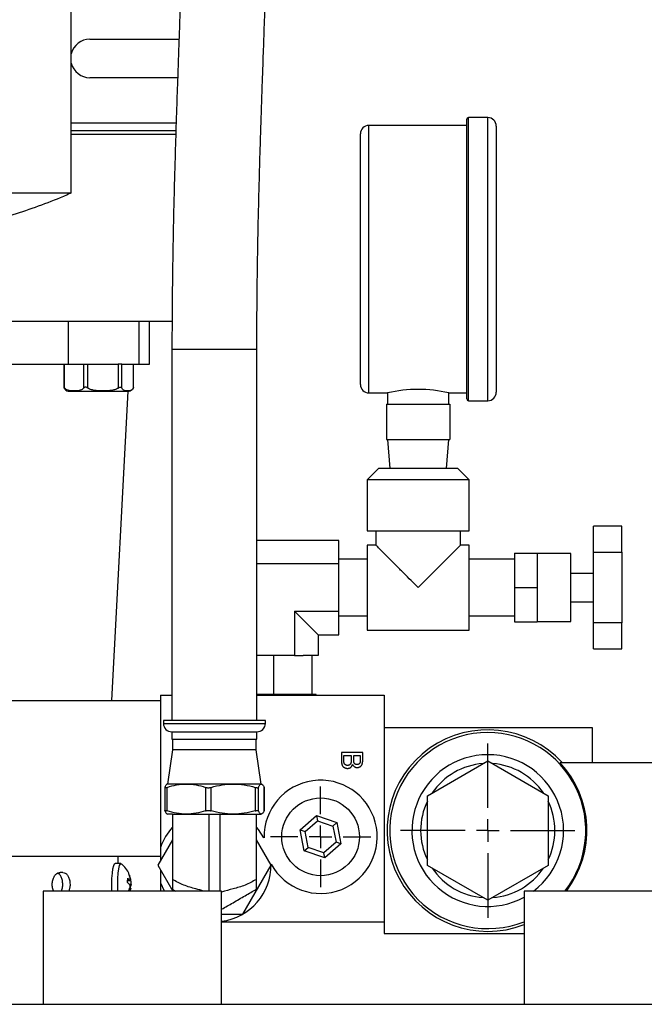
# Model space of a CAD drawing. Header units: inches. Extents: x 3 to 129, y 3 to 99.
# Tile 5 of 30: x 19.55 to 25.07, y 69.45 to 78.14. Entities that reach past the tile are written whole.
import ezdxf

# ---------------------------------------------------------------- set-up
doc = ezdxf.new("R2010")
doc.units = ezdxf.units.IN
doc.header["$LTSCALE"] = 12
doc.header["$MEASUREMENT"] = 0
doc.linetypes.add('CENTERX2', pattern=[0.8, 0.5, -0.1, 0.1, -0.1])
doc.layers.add('CENTER', color=40, linetype='CENTERX2')

# ---------------------------------------------------------------- blocks, each defined once
blk = doc.blocks.new('SW_CENTERMARKSYMBOL_0')
at = {"layer": 'CENTER', "color": 0}
for p, q in [((0, 0.2), (0, 0.44325)), ((0, 0), (0, 0.1)), ((-0.2, 0), (-0.44325, 0)), ((0, 0), (-0.1, 0)), ((0, 0), (0, -0.1)), ((0, 0), (0.1, 0)), ((0.2, 0), (0.44325, 0)), ((0, -0.2), (0, -0.44325))]:
    blk.add_line(p, q, dxfattribs=at)
blk = doc.blocks.new('SW_CENTERMARKSYMBOL_6')
at = {"layer": 'CENTER', "color": 0}
for p, q in [((0, 0.2), (0, 0.77)), ((0, 0), (0, 0.1)), ((-0.2, 0), (-0.77, 0)), ((0, 0), (-0.1, 0)), ((0, 0), (0, -0.1)), ((0, 0), (0.1, 0)), ((0.2, 0), (0.77, 0)), ((0, -0.2), (0, -0.77))]:
    blk.add_line(p, q, dxfattribs=at)

msp = doc.modelspace()

# ---------------------------------------------------------------- linework, layer by layer
for p, q in [((20.0103, 76.6168), (20.0103, 81.9756)), ((20.1753, 77.9723), (20.9622, 77.9723)), ((20.9504, 77.6323), (20.1753, 77.6323)), ((20.0103, 77.2323), (20.937, 77.2323)), ((23.5053, 77.2114), (22.6403, 77.2114)), ((22.6403, 76.0303), (22.6403, 77.2114)), ((23.6903, 77.2803), (23.5203, 77.2803)), ((23.5203, 76.0303), (23.5203, 77.2803)), ((23.6903, 76.0303), (23.6903, 77.2803)), ((20.0103, 77.1673), (20.9364, 77.1673)), ((20.0103, 77.1323), (20.9354, 77.1323)), ((16.4253, 76.6168), (20.0103, 76.6168)), ((22.6403, 74.8492), (22.6403, 76.0303)), ((23.5203, 74.7803), (23.5203, 76.0303)), ((23.6903, 74.7803), (23.6903, 76.0303)), ((16.4253, 75.4823), (20.9047, 75.4823)), ((19.9869, 75.1023), (19.9869, 75.4823)), ((20.6111, 75.1023), (20.6111, 75.4823)), ((20.7011, 75.1023), (20.7011, 75.4823)), ((20.9003, 75.2342), (20.9003, 71.9563)), ((20.9003, 75.2342), (21.6503, 75.2342)), ((21.6503, 71.9563), (21.6503, 75.2342)), ((19.4055, 75.1023), (19.9869, 75.1023)), ((19.9439, 75.1023), (19.9439, 74.8986)), ((19.9523, 74.8913), (19.9523, 75.1023)), ((19.9869, 75.1023), (20.4258, 75.1023)), ((20.1202, 75.1023), (20.1202, 74.8913)), ((20.1567, 74.8913), (20.1567, 75.1023)), ((20.4205, 75.1023), (20.4258, 75.1023)), ((20.4258, 75.1023), (20.4258, 74.8913)), ((20.4568, 75.1023), (20.4258, 75.1023)), ((20.4568, 75.1023), (20.6111, 75.1023)), ((20.4568, 74.8913), (20.4568, 75.1023)), ((20.4568, 75.1023), (20.4609, 75.1023)), ((20.5581, 75.1023), (20.5581, 74.8913)), ((20.5609, 74.8986), (20.5609, 75.1023)), ((20.6111, 75.1023), (20.7011, 75.1023)), ((19.9467, 74.8913), (19.9563, 74.8797)), ((19.9923, 74.8629), (20.2524, 74.8629)), ((20.2524, 74.8629), (20.5125, 74.8629)), ((20.3705, 72.1343), (20.5135, 74.8631)), ((22.6403, 74.8492), (22.8053, 74.8492)), ((22.8053, 74.8492), (22.8053, 74.7507)), ((23.3453, 74.8492), (23.5053, 74.8492)), ((23.3453, 74.7507), (23.3453, 74.8492)), ((23.5203, 74.7803), (23.6903, 74.7803)), ((22.7953, 74.7507), (22.7953, 74.4372)), ((22.7953, 74.7507), (23.3553, 74.7507)), ((23.3553, 74.7507), (23.3553, 74.4372)), ((22.7953, 74.4372), (23.3553, 74.4372)), ((22.8053, 74.4372), (22.8248, 74.1803)), ((23.3258, 74.1803), (23.3453, 74.4372)), ((22.7253, 74.1803), (22.6253, 74.0803)), ((23.4253, 74.1803), (22.7253, 74.1803)), ((23.5253, 74.0803), (23.4253, 74.1803)), ((22.6253, 74.0803), (22.6253, 73.6303)), ((23.5253, 74.0803), (22.6253, 74.0803)), ((23.5253, 73.6303), (23.5253, 74.0803)), ((24.8753, 73.672), (24.6253, 73.672)), ((24.6253, 73.4421), (24.6253, 73.672)), ((24.8753, 73.4421), (24.8753, 73.672)), ((22.6253, 73.6303), (23.5253, 73.6303)), ((22.7013, 73.6303), (22.7013, 73.5053)), ((23.4492, 73.5053), (23.4492, 73.6303)), ((22.3753, 73.5471), (21.6503, 73.5471)), ((22.3753, 73.3387), (22.3753, 73.5471)), ((22.7015, 73.5053), (22.6253, 73.5053)), ((22.6253, 73.5053), (22.6253, 72.7553)), ((23.5253, 73.5053), (23.4491, 73.5053)), ((23.5253, 72.7553), (23.5253, 73.5053)), ((22.6253, 73.3803), (22.3753, 73.3803)), ((23.9253, 73.3803), (23.5253, 73.3803)), ((23.9253, 73.4334), (23.9253, 73.1303)), ((23.9253, 73.4334), (24.1253, 73.4334)), ((24.1253, 73.4334), (24.1253, 73.1303)), ((24.4253, 73.4303), (24.1253, 73.4303)), ((24.4253, 72.8303), (24.4253, 73.4303)), ((24.6253, 73.4421), (24.8753, 73.4421)), ((24.6253, 72.8185), (24.6253, 73.4421)), ((24.8753, 73.4421), (24.8753, 72.8185)), ((22.3753, 73.3387), (21.6503, 73.3387)), ((22.3753, 72.9219), (22.3753, 73.3387)), ((24.6253, 73.2553), (24.4253, 73.2553)), ((23.9253, 73.1303), (24.1253, 73.1303)), ((23.9253, 73.1303), (23.9253, 72.8272)), ((24.1253, 73.1303), (24.1253, 72.8272)), ((24.4253, 73.0053), (24.6253, 73.0053)), ((22.1921, 72.7135), (21.9837, 72.9219)), ((21.9837, 72.9219), (22.3753, 72.9219)), ((21.9837, 72.9219), (21.9837, 72.5303)), ((22.3753, 72.7135), (22.3753, 72.9219)), ((22.3753, 72.8803), (22.6253, 72.8803)), ((23.5253, 72.8803), (23.9253, 72.8803)), ((23.9253, 72.8272), (24.1253, 72.8272)), ((24.1253, 72.8303), (24.4253, 72.8303)), ((24.8753, 72.8185), (24.6253, 72.8185)), ((24.6253, 72.5886), (24.6253, 72.8185)), ((24.8753, 72.5886), (24.8753, 72.8185)), ((22.1921, 72.7135), (22.3753, 72.7135)), ((22.1921, 72.7135), (22.1921, 72.5303)), ((22.6253, 72.7553), (23.5253, 72.7553)), ((21.716, 72.5303), (21.6503, 72.5303)), ((21.8017, 72.5303), (21.716, 72.5303)), ((21.8017, 72.1863), (21.8017, 72.5303)), ((21.865, 72.5303), (21.8017, 72.5303)), ((21.9837, 72.5303), (21.865, 72.5303)), ((21.9837, 72.5303), (22.0582, 72.5303)), ((22.1377, 72.5303), (22.0582, 72.5303)), ((22.1377, 72.1863), (22.1377, 72.5303)), ((22.1921, 72.5303), (22.1377, 72.5303)), ((24.6253, 72.5886), (24.8753, 72.5886)), ((20.8003, 72.1793), (20.8003, 70.8354)), ((20.8003, 72.1793), (20.9003, 72.1793)), ((21.7941, 72.1863), (21.6503, 72.1863)), ((21.6503, 72.1793), (22.7753, 72.1793)), ((21.8017, 72.1863), (21.7941, 72.1863)), ((21.8087, 72.1863), (21.8017, 72.1863)), ((22.1307, 72.1863), (21.8087, 72.1863)), ((22.1377, 72.1863), (22.1307, 72.1863)), ((22.1753, 72.1863), (22.1372, 72.1863)), ((22.1753, 72.1793), (22.1753, 72.1863)), ((22.7753, 72.1793), (22.7753, 70.1793)), ((16.4253, 72.1343), (20.8003, 72.1343)), ((20.8253, 71.9563), (20.8253, 71.9313)), ((21.2753, 71.9563), (20.8253, 71.9563)), ((20.8253, 71.9313), (21.2753, 71.9313)), ((21.7253, 71.9563), (21.2753, 71.9563)), ((21.2753, 71.9313), (21.7253, 71.9313)), ((21.7253, 71.9313), (21.7253, 71.9563)), ((20.9003, 71.8563), (20.9003, 71.7926)), ((21.6503, 71.7926), (21.6503, 71.8563)), ((22.7753, 71.8943), (24.6113, 71.8943)), ((24.6113, 71.8943), (24.6113, 71.5843)), ((20.9003, 71.7926), (21.6503, 71.7926)), ((20.9063, 71.7926), (20.9063, 71.6973)), ((21.6443, 71.6973), (21.6443, 71.7926)), ((20.9063, 71.6973), (20.8623, 71.3953)), ((21.0556, 71.6973), (20.9063, 71.6973)), ((21.6443, 71.6973), (21.0556, 71.6973)), ((21.6883, 71.3953), (21.6443, 71.6973)), ((22.5852, 71.6733), (22.3972, 71.6733)), ((22.3972, 71.6733), (22.3972, 71.6027)), ((22.4189, 71.6467), (22.484, 71.6467)), ((22.4189, 71.6023), (22.4189, 71.6467)), ((22.484, 71.6467), (22.484, 71.6053)), ((22.5057, 71.6467), (22.5636, 71.6467)), ((22.5057, 71.608), (22.5057, 71.6467)), ((22.5636, 71.6467), (22.5636, 71.6109)), ((22.5852, 71.6029), (22.5852, 71.6733)), ((23.157, 71.2922), (23.6903, 71.6)), ((23.6903, 71.6), (24.2235, 71.2922)), ((24.3284, 71.5843), (25.2713, 71.5843)), ((21.027, 71.3953), (20.8583, 71.3953)), ((21.4413, 71.3953), (21.027, 71.3953)), ((21.6896, 71.3953), (21.4413, 71.3953)), ((20.8365, 71.3649), (20.8365, 71.1597)), ((20.8568, 71.1586), (20.8568, 71.366)), ((21.1973, 71.366), (21.1973, 71.1586)), ((21.247, 71.1586), (21.247, 71.366)), ((21.6357, 71.366), (21.6357, 71.1586)), ((21.6655, 71.1586), (21.6655, 71.366)), ((21.7137, 71.366), (21.7134, 71.3649)), ((21.7137, 71.366), (21.7137, 71.1586)), ((21.714, 71.1597), (21.714, 71.3649)), ((23.157, 70.6764), (23.157, 71.2922)), ((24.2235, 71.2922), (24.2235, 70.6764)), ((20.9048, 71.1293), (20.8585, 71.1293)), ((20.9048, 71.1293), (20.9048, 70.5529)), ((20.9048, 71.1293), (20.9243, 71.1293)), ((20.9243, 71.1293), (21.027, 71.1293)), ((21.027, 71.1293), (21.4413, 71.1293)), ((21.2253, 71.1293), (21.2253, 70.4503)), ((21.3253, 70.4503), (21.3253, 71.1293)), ((21.4413, 71.1293), (21.6262, 71.1293)), ((21.6262, 71.1293), (21.6458, 71.1293)), ((21.6458, 70.5529), (21.6458, 71.1293)), ((21.6458, 71.1293), (21.6896, 71.1293)), ((21.7137, 71.1586), (21.7134, 71.1597)), ((22.0332, 70.9914), (22.177, 71.1163)), ((22.0768, 70.9764), (22.1858, 71.071)), ((22.177, 71.1163), (22.3571, 71.0542)), ((22.177, 71.1163), (22.1858, 71.071)), ((22.1858, 71.071), (22.3222, 71.0239)), ((22.3222, 71.0239), (22.3571, 71.0542)), ((22.3571, 71.0542), (22.3934, 70.8672)), ((22.0694, 70.8044), (22.0332, 70.9914)), ((22.0332, 70.9914), (22.0768, 70.9764)), ((22.1043, 70.8347), (22.0768, 70.9764)), ((22.3222, 71.0239), (22.3497, 70.8822)), ((20.9048, 70.9036), (20.7753, 70.6793)), ((21.7753, 70.6793), (21.6458, 70.9036)), ((22.3497, 70.8822), (22.2407, 70.7876)), ((22.3934, 70.8672), (22.2495, 70.7423)), ((22.3934, 70.8672), (22.3497, 70.8822)), ((20.8003, 70.8354), (20.8003, 70.7226)), ((22.0694, 70.8044), (22.1043, 70.8347)), ((22.2495, 70.7423), (22.0694, 70.8044)), ((22.2407, 70.7876), (22.1043, 70.8347)), ((22.2495, 70.7423), (22.2407, 70.7876)), ((16.4698, 70.7593), (20.8003, 70.7593)), ((20.4499, 70.6925), (20.3976, 70.6925)), ((20.4253, 70.6925), (20.4253, 70.7593)), ((19.9364, 70.6143), (19.9112, 70.6143)), ((20.7753, 70.6793), (20.9075, 70.4503)), ((20.8003, 70.636), (20.8003, 70.5232)), ((21.5253, 70.2463), (21.7753, 70.6793)), ((23.6903, 70.3686), (23.157, 70.6764)), ((24.2235, 70.6764), (23.6903, 70.3686)), ((20.5374, 70.5418), (20.5088, 70.5418)), ((20.5089, 70.544), (20.5297, 70.544)), ((20.5265, 70.5463), (20.5091, 70.5463)), ((20.5286, 70.5782), (20.5279, 70.5782)), ((20.8003, 70.5232), (20.8003, 70.4503)), ((19.7613, 70.4503), (19.7613, 69.4503)), ((21.3393, 70.4503), (19.7613, 70.4503)), ((20.5203, 70.4601), (20.5315, 70.4601)), ((20.5393, 70.5087), (20.5246, 70.5087)), ((20.5366, 70.4746), (20.5252, 70.4746)), ((20.528, 70.492), (20.5336, 70.492)), ((20.9048, 70.4663), (20.9324, 70.4503)), ((21.3393, 69.4503), (21.3393, 70.4503)), ((24.0113, 70.4503), (24.0113, 69.4503)), ((25.5893, 70.4503), (24.0113, 70.4503)), ((21.3393, 70.2463), (21.5253, 70.2463)), ((21.3393, 70.1793), (22.7753, 70.1793)), ((22.7753, 70.1793), (22.7753, 70.0743)), ((22.7753, 70.0743), (24.0113, 70.0743)), ((14.5503, 69.4503), (30.8003, 69.4503))]:
    msp.add_line(p, q)
at = {"flags": 128}
for points in [[(21.7133, 70.9203), (21.6636, 70.9943), (21.6458, 71.015)], [(20.3689, 70.5093), (20.3701, 70.5609), (20.3735, 70.6084), (20.3788, 70.6478), (20.3857, 70.676), (20.3935, 70.6907), (20.3976, 70.6925)], [(20.4212, 70.5093), (20.4224, 70.5609), (20.4258, 70.6084), (20.4311, 70.6478), (20.438, 70.676), (20.4458, 70.6907), (20.4536, 70.691)], [(20.8003, 70.5232), (20.8304, 70.4511), (20.8308, 70.4503)], [(20.3704, 70.4503), (20.3701, 70.4577), (20.3689, 70.5093)], [(20.4228, 70.4503), (20.4224, 70.4577), (20.4212, 70.5093)]]:
    msp.add_lwpolyline(points, dxfattribs=at)
msp.add_circle((22.2133, 70.9293), 0.3433)
for centre, radius, start, end in [((20.1753, 77.8023), 0.17, 90, 166.06945), ((20.1753, 77.8023), 0.17, 193.93055, 270), ((22.6403, 77.1364), 0.075, 90, 180), ((23.5203, 77.2653), 0.015, 90, 180), ((23.6903, 77.2053), 0.075, 0, 90), ((19.9994, 74.9269), 0.0644, 227.51963, 263.6486), ((20.5054, 74.9269), 0.0644, 276.3514, 312.40834), ((22.6403, 74.9242), 0.075, 180, 270), ((23.0753, 73.6841), 1.1959, 76.95204, 103.04796), ((23.5203, 74.7953), 0.015, 180, 270), ((23.6903, 74.8553), 0.075, 270, 360), ((-127.2891, 223.4381), 212.6073, 315.010788, 315.153502), ((20.9003, 71.9313), 0.075, 180, 270), ((21.6503, 71.9313), 0.075, 270, 0), ((23.6903, 70.9843), 0.89, 42.38874, 291.14027), ((23.6903, 70.9843), 0.8661, 90, 291.7523), ((23.6903, 70.9843), 0.8661, 321.93605, 90), ((23.6903, 70.9843), 0.67, 90, 298.62504), ((23.6903, 70.9843), 0.67, 307.15401, 90), ((23.6903, 70.9843), 0.593, 94.0585, 145.9415), ((23.6903, 70.9843), 0.593, 34.0585, 85.9415), ((22.2133, 70.9293), 0.5, 208.81699, 181.03072), ((23.6903, 70.9843), 0.593, 154.0585, 205.9415), ((23.6903, 70.9843), 0.593, 334.0585, 25.9415), ((21.2753, 70.6793), 0.5, 137.81667, 161.80476), ((21.2753, 70.6793), 0.5, 277.35415, 1.03072), ((23.6903, 70.9843), 0.593, 214.0585, 265.9415), ((23.6903, 70.9843), 0.593, 274.0585, 325.9415), ((20.3249, 70.558), 0.1845, 350.22188, 1.55545), ((20.3446, 70.5322), 0.189, 8.02063, 19.37887), ((20.3502, 70.5155), 0.189, 8.02063, 19.37887), ((20.3219, 70.535), 0.2121, 336.47314, 344.07209), ((20.33, 70.5175), 0.2096, 341.2988, 344.09404), ((20.3511, 70.4869), 0.1826, 356.13321, 1.58566)]:
    msp.add_arc(centre, radius, start, end)
msp.add_ellipse((23.6912, 70.9843), major_axis=(0.8752, 0), ratio=0.999999, start_param=5.626927, end_param=7.03857)
for points, knots in [([(21.0153, 80.4426), (21.0152, 80.3635), (21.0149, 80.2094), (21.0132, 79.9866), (21.0108, 79.7786), (21.0071, 79.5417), (21.002, 79.2844), (20.9953, 79.0153), (20.9887, 78.7781), (20.9823, 78.5711), (20.9765, 78.393), (20.9713, 78.2358), (20.9656, 78.0699), (20.9588, 77.8733), (20.9503, 77.6313), (20.9407, 77.3499), (20.9316, 77.0681), (20.9235, 76.7921), (20.9166, 76.5306), (20.9108, 76.2711), (20.9063, 76.0169), (20.903, 75.7712), (20.9007, 75.5087), (20.9004, 75.3273), (20.9003, 75.2342)], [0, 0, 0, 0, 0.040806, 0.0793516, 0.1160243, 0.1510492, 0.2075102, 0.2594805, 0.3067234, 0.3489249, 0.3858008, 0.4171343, 0.4474632, 0.490491, 0.5417644, 0.6010232, 0.6677699, 0.7160856, 0.7671904, 0.8209172, 0.8629322, 0.9065463, 0.9520559, 1, 1, 1, 1]), ([(21.6503, 75.2342), (21.6504, 75.3134), (21.6506, 75.4674), (21.6523, 75.6902), (21.6547, 75.8983), (21.6584, 76.1351), (21.6636, 76.3924), (21.6702, 76.6616), (21.6769, 76.8987), (21.6832, 77.1058), (21.689, 77.2838), (21.6943, 77.441), (21.6999, 77.607), (21.7068, 77.8035), (21.7152, 78.0456), (21.7248, 78.3269), (21.7339, 78.6088), (21.7421, 78.8847), (21.7489, 79.1463), (21.7547, 79.4058), (21.7592, 79.66), (21.7625, 79.9056), (21.7648, 80.1682), (21.7651, 80.3496), (21.7653, 80.4426)], [0, 0, 0, 0, 0.040806, 0.079352, 0.116024, 0.151049, 0.20751, 0.259481, 0.306723, 0.348925, 0.385801, 0.417134, 0.447463, 0.490491, 0.541764, 0.601023, 0.66777, 0.716086, 0.76719, 0.820917, 0.862932, 0.906546, 0.952056, 1, 1, 1, 1]), ([(23.5053, 76.0303), (23.5053, 76.3578), (23.5053, 76.672), (23.5053, 77.1352), (23.5053, 77.2653), (23.5053, 77.2653)], [0, 0, 0, 0, 0.5, 0.5, 1, 1, 1, 1]), ([(23.7653, 77.2053), (23.7653, 77.2053), (23.7653, 77.0815), (23.7653, 76.6408), (23.7653, 76.3419), (23.7653, 76.0303)], [0, 0, 0, 0, 0.5, 0.5, 1, 1, 1, 1]), ([(22.5653, 76.0303), (22.5653, 76.3237), (22.5653, 76.605), (22.5653, 77.0199), (22.5653, 77.1364), (22.5653, 77.1364)], [0, 0, 0, 0, 0.5, 0.5, 1, 1, 1, 1]), ([(18.5168, 76.24), (18.544, 76.2417), (18.6499, 76.2483), (18.8336, 76.2725), (19.0672, 76.3126), (19.2984, 76.366), (19.5267, 76.431), (19.7509, 76.509), (19.9122, 76.5716), (19.9969, 76.6115), (20.0099, 76.6176)], [0, 0, 0, 0, 0.052725, 0.205708, 0.358781, 0.511951, 0.665223, 0.818608, 0.972117, 1, 1, 1, 1]), ([(22.5653, 74.9242), (22.5653, 74.9242), (22.5653, 75.0407), (22.5653, 75.4556), (22.5653, 75.7369), (22.5653, 76.0303)], [0, 0, 0, 0, 0.5, 0.5, 1, 1, 1, 1]), ([(23.5053, 74.7953), (23.5053, 74.7953), (23.5053, 74.9254), (23.5053, 75.3886), (23.5053, 75.7028), (23.5053, 76.0303)], [0, 0, 0, 0, 0.5, 0.5, 1, 1, 1, 1]), ([(23.7653, 76.0303), (23.7653, 75.7187), (23.7653, 75.4198), (23.7653, 74.9791), (23.7653, 74.8553), (23.7653, 74.8553)], [0, 0, 0, 0, 0.5, 0.5, 1, 1, 1, 1]), ([(19.9523, 74.8913), (19.9504, 74.8934), (19.9487, 74.8953), (19.9459, 74.8985), (19.9448, 74.8995), (19.9438, 74.8995), (19.9438, 74.8984), (19.9447, 74.8953), (19.9456, 74.8934), (19.9467, 74.8913)], [0, 0, 0, 0, 0.25, 0.25, 0.5, 0.5, 0.75, 0.75, 1, 1, 1, 1]), ([(20.1202, 74.8913), (20.1141, 74.8847), (20.1073, 74.8804), (20.0934, 74.8738), (20.0863, 74.8717), (20.0721, 74.8687), (20.065, 74.8678), (20.0506, 74.8666), (20.0434, 74.8663), (20.0291, 74.8663), (20.0219, 74.8666), (20.0076, 74.8678), (20.0004, 74.8687), (19.9862, 74.8717), (19.9792, 74.8738), (19.9687, 74.8787), (19.9652, 74.8806), (19.9586, 74.8853), (19.9554, 74.888), (19.9523, 74.8913)], [0, 0, 0, 0, 0.125, 0.125, 0.25, 0.25, 0.375, 0.375, 0.5, 0.5, 0.625, 0.625, 0.75, 0.75, 0.875, 0.875, 0.9375, 0.9375, 1, 1, 1, 1]), ([(20.1567, 74.8913), (20.1536, 74.8934), (20.1504, 74.8953), (20.1436, 74.8985), (20.14, 74.8995), (20.133, 74.8995), (20.1298, 74.8984), (20.1244, 74.8953), (20.1221, 74.8934), (20.1202, 74.8913)], [0, 0, 0, 0, 0.25, 0.25, 0.5, 0.5, 0.75, 0.75, 1, 1, 1, 1]), ([(20.4258, 74.8913), (20.4161, 74.8847), (20.4052, 74.8804), (20.3829, 74.8738), (20.3716, 74.8717), (20.3488, 74.8687), (20.3373, 74.8678), (20.3144, 74.8666), (20.3028, 74.8663), (20.2798, 74.8663), (20.2683, 74.8666), (20.2453, 74.8678), (20.2339, 74.8687), (20.2111, 74.8717), (20.1998, 74.8738), (20.183, 74.8787), (20.1775, 74.8806), (20.1668, 74.8853), (20.1616, 74.888), (20.1567, 74.8913)], [0, 0, 0, 0, 0.125, 0.125, 0.25, 0.25, 0.375, 0.375, 0.5, 0.5, 0.625, 0.625, 0.75, 0.75, 0.875, 0.875, 0.9375, 0.9375, 1, 1, 1, 1]), ([(20.4258, 74.8913), (20.4289, 74.8934), (20.432, 74.8953), (20.4384, 74.8985), (20.4416, 74.8995), (20.4475, 74.8995), (20.4501, 74.8984), (20.4541, 74.8953), (20.4556, 74.8934), (20.4568, 74.8913)], [0, 0, 0, 0, 0.25, 0.25, 0.5, 0.5, 0.75, 0.75, 1, 1, 1, 1]), ([(20.5581, 74.8913), (20.5544, 74.8847), (20.5503, 74.8804), (20.5419, 74.8738), (20.5376, 74.8717), (20.529, 74.8687), (20.5247, 74.8678), (20.5161, 74.8666), (20.5118, 74.8663), (20.5031, 74.8663), (20.4987, 74.8666), (20.4901, 74.8678), (20.4858, 74.8687), (20.4771, 74.8718), (20.4729, 74.8739), (20.4666, 74.8788), (20.4646, 74.8807), (20.4606, 74.8853), (20.4586, 74.888), (20.4568, 74.8913)], [0, 0, 0, 0, 0.125, 0.125, 0.25, 0.25, 0.375, 0.375, 0.5, 0.5, 0.625, 0.625, 0.75, 0.75, 0.875, 0.875, 0.9375, 0.9375, 1, 1, 1, 1]), ([(20.5608, 74.8986), (20.5608, 74.8984), (20.5609, 74.8973), (20.5597, 74.8942), (20.5583, 74.8918), (20.5581, 74.8913)], [0, 0, 0, 0, 0.184371, 0.846562, 1, 1, 1, 1]), ([(23.0753, 73.1303), (23.0727, 73.1329), (23.07, 73.1356), (23.0647, 73.1409), (23.0568, 73.1488), (23.0489, 73.1567), (23.0332, 73.1724), (23.0228, 73.1828), (22.9917, 73.2139), (22.9712, 73.2345), (22.9408, 73.265), (22.9307, 73.2751), (22.9107, 73.2951), (22.9007, 73.3052), (22.8713, 73.3346), (22.8525, 73.3534), (22.8254, 73.3805), (22.8166, 73.3893), (22.7995, 73.4065), (22.7912, 73.4149), (22.7675, 73.4386), (22.7533, 73.4529), (22.7349, 73.4714), (22.7293, 73.477), (22.7196, 73.4868), (22.7154, 73.491), (22.7085, 73.4979), (22.7058, 73.5007), (22.7023, 73.5043), (22.7013, 73.5053), (22.7013, 73.5053)], [0, 0, 0, 0, 0.015625, 0.015625, 0.03125, 0.0625, 0.0625, 0.125, 0.125, 0.25, 0.25, 0.3125, 0.3125, 0.375, 0.375, 0.5, 0.5, 0.5625, 0.5625, 0.625, 0.625, 0.75, 0.75, 0.8125, 0.8125, 0.875, 0.875, 0.9375, 0.9375, 1, 1, 1, 1]), ([(20.9016, 71.8563), (20.9019, 71.8563), (20.9025, 71.8563), (20.9203, 71.8563), (20.9517, 71.8563), (20.9954, 71.8563), (21.0332, 71.8563), (21.052, 71.8563)], [0, 0, 0, 0, 0.158451, 0.368838, 0.579225, 0.789613, 1, 1, 1, 1]), ([(21.052, 71.8563), (21.0726, 71.8563), (21.1137, 71.8563), (21.1839, 71.8563), (21.2569, 71.8563), (21.3309, 71.8563), (21.4026, 71.8563), (21.4695, 71.8563), (21.5289, 71.8563), (21.5785, 71.8563), (21.6167, 71.8563), (21.6407, 71.8563), (21.6514, 71.8563), (21.6493, 71.8563), (21.6489, 71.8563)], [0, 0, 0, 0, 0.088914, 0.177827, 0.266741, 0.355655, 0.444568, 0.533482, 0.622396, 0.71131, 0.800223, 0.889137, 0.978051, 1, 1, 1, 1]), ([(22.3972, 71.6027), (22.3973, 71.5998), (22.3973, 71.5944), (22.398, 71.5866), (22.3989, 71.5794), (22.4002, 71.573), (22.4019, 71.567), (22.4041, 71.5617), (22.4065, 71.5569), (22.4094, 71.5525), (22.4129, 71.5485), (22.4169, 71.545), (22.4216, 71.5417), (22.4268, 71.5388), (22.4325, 71.5364), (22.4385, 71.5347), (22.4447, 71.5337), (22.449, 71.5335), (22.4511, 71.5335)], [0, 0, 0, 0, 0.085322, 0.163685, 0.235643, 0.3016, 0.362625, 0.420378, 0.474226, 0.52594, 0.577319, 0.631325, 0.687973, 0.748279, 0.810528, 0.87264, 0.935745, 1, 1, 1, 1]), ([(22.4198, 71.5862), (22.4197, 71.5871), (22.4194, 71.5892), (22.4191, 71.5928), (22.419, 71.5972), (22.419, 71.6005), (22.4189, 71.6023)], [0, 0, 0, 0, 0.1721134, 0.3948097, 0.6706045, 1, 1, 1, 1]), ([(22.4515, 71.56), (22.45, 71.56), (22.4472, 71.5601), (22.443, 71.5607), (22.4391, 71.5619), (22.4355, 71.5634), (22.4323, 71.5653), (22.4294, 71.5675), (22.4269, 71.5698), (22.4249, 71.5725), (22.4232, 71.5755), (22.4218, 71.5787), (22.4207, 71.5823), (22.4201, 71.5849), (22.4198, 71.5862)], [0, 0, 0, 0, 0.096825, 0.189607, 0.278234, 0.365251, 0.448174, 0.526699, 0.602156, 0.675345, 0.749688, 0.827729, 0.911029, 1, 1, 1, 1]), ([(22.4511, 71.5335), (22.4524, 71.5335), (22.4551, 71.5336), (22.4589, 71.534), (22.4626, 71.5347), (22.4662, 71.5357), (22.4697, 71.537), (22.473, 71.5386), (22.4762, 71.5405), (22.4792, 71.5426), (22.4821, 71.545), (22.4848, 71.5477), (22.4872, 71.5506), (22.4895, 71.5538), (22.4915, 71.5572), (22.4932, 71.5609), (22.4948, 71.5648), (22.4956, 71.5675), (22.4961, 71.5689)], [0, 0, 0, 0, 0.06458, 0.127038, 0.187813, 0.248526, 0.307668, 0.367032, 0.426546, 0.486846, 0.547336, 0.608466, 0.669814, 0.732308, 0.796421, 0.862043, 0.929536, 1, 1, 1, 1]), ([(22.484, 71.6053), (22.484, 71.6026), (22.4839, 71.5976), (22.4833, 71.5905), (22.4824, 71.5845), (22.481, 71.5793), (22.4791, 71.5748), (22.4766, 71.571), (22.4735, 71.5677), (22.4699, 71.5649), (22.4658, 71.5627), (22.4614, 71.5611), (22.4565, 71.5601), (22.4532, 71.56), (22.4515, 71.56)], [0, 0, 0, 0, 0.125919, 0.236323, 0.331677, 0.413452, 0.486679, 0.557332, 0.627257, 0.698201, 0.770594, 0.843719, 0.91986, 1, 1, 1, 1]), ([(22.4961, 71.5689), (22.4972, 71.5667), (22.4994, 71.5623), (22.5035, 71.5565), (22.5082, 71.5516), (22.5133, 71.5476), (22.5188, 71.5445), (22.5246, 71.5423), (22.5305, 71.541), (22.5345, 71.5408), (22.5365, 71.5407)], [0, 0, 0, 0, 0.1443996, 0.2800298, 0.4076974, 0.5317473, 0.6526454, 0.7694315, 0.8841573, 1, 1, 1, 1]), ([(22.5079, 71.5854), (22.5077, 71.586), (22.5073, 71.5873), (22.5069, 71.5895), (22.5065, 71.5919), (22.5063, 71.5946), (22.506, 71.5975), (22.5059, 71.6008), (22.5057, 71.6043), (22.5057, 71.6067), (22.5057, 71.608)], [0, 0, 0, 0, 0.084248, 0.180545, 0.287633, 0.405752, 0.536865, 0.679193, 0.83302, 1, 1, 1, 1]), ([(22.5342, 71.5672), (22.5326, 71.5673), (22.5295, 71.5674), (22.525, 71.5682), (22.521, 71.5697), (22.5174, 71.5717), (22.5143, 71.5743), (22.5116, 71.5775), (22.5094, 71.5812), (22.5084, 71.584), (22.5079, 71.5854)], [0, 0, 0, 0, 0.140003, 0.26889, 0.392188, 0.509989, 0.626278, 0.744805, 0.867623, 1, 1, 1, 1]), ([(22.5636, 71.6109), (22.5635, 71.6094), (22.5635, 71.6064), (22.5634, 71.6021), (22.5632, 71.5982), (22.5629, 71.5946), (22.5625, 71.5914), (22.5621, 71.5885), (22.5616, 71.5859), (22.5607, 71.5831), (22.5594, 71.5799), (22.5572, 71.5766), (22.5543, 71.5737), (22.551, 71.5714), (22.5472, 71.5695), (22.5431, 71.5681), (22.5387, 71.5673), (22.5357, 71.5673), (22.5342, 71.5672)], [0, 0, 0, 0, 0.0758902, 0.1462495, 0.2111374, 0.2699574, 0.3227618, 0.3708422, 0.4130722, 0.4497704, 0.5163636, 0.5813892, 0.6459565, 0.7132321, 0.7822118, 0.8518643, 0.9239895, 1, 1, 1, 1]), ([(22.5365, 71.5407), (22.5387, 71.5408), (22.543, 71.5409), (22.5494, 71.5424), (22.5557, 71.5447), (22.5617, 71.548), (22.5673, 71.5519), (22.5723, 71.5567), (22.5763, 71.5622), (22.5791, 71.5674), (22.5809, 71.5718), (22.582, 71.5755), (22.583, 71.5794), (22.5839, 71.5836), (22.5845, 71.588), (22.5849, 71.5927), (22.5852, 71.5977), (22.5852, 71.6011), (22.5852, 71.6029)], [0, 0, 0, 0, 0.072845, 0.145937, 0.220259, 0.297375, 0.37522, 0.450808, 0.527194, 0.605255, 0.646208, 0.688829, 0.734225, 0.782033, 0.832343, 0.885397, 0.941268, 1, 1, 1, 1]), ([(20.861, 71.3953), (20.8569, 71.3953), (20.8528, 71.3926), (20.8448, 71.3825), (20.8408, 71.3751), (20.8369, 71.366)], [0, 0, 0, 0, 0.5, 0.5, 1, 1, 1, 1]), ([(20.8568, 71.366), (20.8847, 71.3751), (20.9128, 71.3825), (20.9695, 71.3926), (20.9981, 71.3953), (21.027, 71.3953)], [0, 0, 0, 0, 0.5, 0.5, 1, 1, 1, 1]), ([(21.027, 71.3953), (21.056, 71.3953), (21.0846, 71.3926), (21.1413, 71.3825), (21.1694, 71.3751), (21.1973, 71.366)], [0, 0, 0, 0, 0.5, 0.5, 1, 1, 1, 1]), ([(21.247, 71.366), (21.2788, 71.3751), (21.3109, 71.3825), (21.3757, 71.3926), (21.4083, 71.3953), (21.4413, 71.3953)], [0, 0, 0, 0, 0.5, 0.5, 1, 1, 1, 1]), ([(21.4413, 71.3953), (21.4744, 71.3953), (21.507, 71.3926), (21.5718, 71.3825), (21.6038, 71.3751), (21.6357, 71.366)], [0, 0, 0, 0, 0.5, 0.5, 1, 1, 1, 1]), ([(21.6655, 71.366), (21.6694, 71.3751), (21.6734, 71.3825), (21.6814, 71.3926), (21.6855, 71.3953), (21.6896, 71.3953)], [0, 0, 0, 0, 0.5, 0.5, 1, 1, 1, 1]), ([(21.6896, 71.3953), (21.6937, 71.3953), (21.6977, 71.3926), (21.7057, 71.3825), (21.7097, 71.3751), (21.7137, 71.366)], [0, 0, 0, 0, 0.5, 0.5, 1, 1, 1, 1]), ([(20.8369, 71.366), (20.8364, 71.3649), (20.8364, 71.364), (20.8377, 71.3628), (20.8389, 71.3625), (20.8424, 71.3625), (20.8447, 71.3628), (20.8502, 71.364), (20.8533, 71.3649), (20.8568, 71.366)], [0, 0, 0, 0, 0.25, 0.25, 0.5, 0.5, 0.75, 0.75, 1, 1, 1, 1]), ([(21.1973, 71.366), (21.2008, 71.3649), (21.2045, 71.364), (21.2127, 71.3628), (21.217, 71.3625), (21.2257, 71.3625), (21.2302, 71.3628), (21.2388, 71.364), (21.243, 71.3649), (21.247, 71.366)], [0, 0, 0, 0, 0.25, 0.25, 0.5, 0.5, 0.75, 0.75, 1, 1, 1, 1]), ([(21.6357, 71.366), (21.6396, 71.3649), (21.6433, 71.364), (21.6502, 71.3628), (21.6533, 71.3625), (21.6586, 71.3625), (21.6607, 71.3628), (21.6639, 71.364), (21.665, 71.3649), (21.6655, 71.366)], [0, 0, 0, 0, 0.25, 0.25, 0.5, 0.5, 0.75, 0.75, 1, 1, 1, 1]), ([(20.8369, 71.1586), (20.8408, 71.1495), (20.8448, 71.1421), (20.8528, 71.132), (20.8569, 71.1293), (20.861, 71.1293)], [0, 0, 0, 0, 0.5, 0.5, 1, 1, 1, 1]), ([(20.8371, 71.1597), (20.837, 71.1603), (20.8369, 71.1621), (20.842, 71.1623), (20.8495, 71.1609), (20.855, 71.1591), (20.8568, 71.1586)], [0, 0, 0, 0, 0.205131, 0.533662, 0.852572, 1, 1, 1, 1]), ([(21.027, 71.1293), (20.9981, 71.1293), (20.9695, 71.132), (20.9128, 71.1421), (20.8847, 71.1495), (20.8568, 71.1586)], [0, 0, 0, 0, 0.5, 0.5, 1, 1, 1, 1]), ([(21.1973, 71.1586), (21.1694, 71.1495), (21.1413, 71.1421), (21.0846, 71.132), (21.056, 71.1293), (21.027, 71.1293)], [0, 0, 0, 0, 0.5, 0.5, 1, 1, 1, 1]), ([(21.1973, 71.1586), (21.2008, 71.1597), (21.2045, 71.1606), (21.2127, 71.1618), (21.217, 71.1621), (21.2257, 71.1621), (21.2302, 71.1618), (21.2388, 71.1606), (21.243, 71.1597), (21.247, 71.1586)], [0, 0, 0, 0, 0.25, 0.25, 0.5, 0.5, 0.75, 0.75, 1, 1, 1, 1]), ([(21.4413, 71.1293), (21.4083, 71.1293), (21.3757, 71.132), (21.3109, 71.1421), (21.2788, 71.1495), (21.247, 71.1586)], [0, 0, 0, 0, 0.5, 0.5, 1, 1, 1, 1]), ([(21.6357, 71.1586), (21.6038, 71.1495), (21.5718, 71.1421), (21.507, 71.132), (21.4744, 71.1293), (21.4413, 71.1293)], [0, 0, 0, 0, 0.5, 0.5, 1, 1, 1, 1]), ([(21.6357, 71.1586), (21.6396, 71.1597), (21.6433, 71.1606), (21.6502, 71.1618), (21.6533, 71.1621), (21.6586, 71.1621), (21.6607, 71.1618), (21.6639, 71.1606), (21.665, 71.1597), (21.6655, 71.1586)], [0, 0, 0, 0, 0.25, 0.25, 0.5, 0.5, 0.75, 0.75, 1, 1, 1, 1]), ([(21.6896, 71.1293), (21.6855, 71.1293), (21.6814, 71.132), (21.6734, 71.1421), (21.6694, 71.1495), (21.6655, 71.1586)], [0, 0, 0, 0, 0.5, 0.5, 1, 1, 1, 1]), ([(21.7137, 71.1586), (21.7097, 71.1495), (21.7057, 71.1421), (21.6977, 71.132), (21.6937, 71.1293), (21.6896, 71.1293)], [0, 0, 0, 0, 0.5, 0.5, 1, 1, 1, 1]), ([(20.525, 70.5868), (20.522, 70.5959), (20.5132, 70.6227), (20.4891, 70.6584), (20.4649, 70.68), (20.4544, 70.6893)], [0, 0, 0, 0, 0.229178, 0.668429, 1, 1, 1, 1]), ([(19.8551, 70.4503), (19.8545, 70.4514), (19.8485, 70.4611), (19.8433, 70.4862), (19.8415, 70.5215), (19.8484, 70.5561), (19.8623, 70.5853), (19.8816, 70.6059), (19.899, 70.6137), (19.9088, 70.6142), (19.9112, 70.6143)], [0, 0, 0, 0, 0.019538, 0.174896, 0.330073, 0.485089, 0.640187, 0.795497, 0.950858, 1, 1, 1, 1]), ([(19.9241, 70.4503), (19.9247, 70.4514), (19.93, 70.4611), (19.9337, 70.4823), (19.936, 70.5132), (19.9329, 70.5448), (19.9226, 70.5758), (19.9083, 70.5987), (19.8964, 70.6053), (19.8914, 70.6082)], [0, 0, 0, 0, 0.022789, 0.20413, 0.323408, 0.504425, 0.685436, 0.866632, 1, 1, 1, 1]), ([(19.9364, 70.6143), (19.9437, 70.6131), (19.9583, 70.6108), (19.9772, 70.5927), (19.9914, 70.5661), (19.9986, 70.5365), (20.0005, 70.5054), (19.9981, 70.476), (19.9914, 70.4582), (19.9884, 70.4503)], [0, 0, 0, 0, 0.15511, 0.310215, 0.465446, 0.620716, 0.722846, 0.877859, 1, 1, 1, 1]), ([(20.5317, 70.5585), (20.5322, 70.5556), (20.5323, 70.5529), (20.5323, 70.5484), (20.532, 70.5467), (20.5306, 70.5433), (20.5287, 70.5435), (20.5265, 70.5463)], [0, 0, 0, 0, 0.25, 0.25, 0.5, 0.5, 1, 1, 1, 1]), ([(20.5393, 70.5087), (20.5395, 70.51), (20.5396, 70.512), (20.5396, 70.5168), (20.5395, 70.5196), (20.5389, 70.5289), (20.5383, 70.5359), (20.5374, 70.5418)], [0, 0, 0, 0, 0.25, 0.25, 0.5, 0.5, 1, 1, 1, 1]), ([(20.9048, 70.5529), (20.9048, 70.5471), (20.9048, 70.5414), (20.9048, 70.5302), (20.9048, 70.5246), (20.9048, 70.5138), (20.9048, 70.5087), (20.9048, 70.4991), (20.9048, 70.4945), (20.9048, 70.4865), (20.9048, 70.4829), (20.9048, 70.4767), (20.9048, 70.4741), (20.9048, 70.4701), (20.9048, 70.4687), (20.9048, 70.4667), (20.9048, 70.4663), (20.9048, 70.4663)], [0, 0, 0, 0, 0.125, 0.125, 0.25, 0.25, 0.375, 0.375, 0.5, 0.5, 0.625, 0.625, 0.75, 0.75, 0.875, 0.875, 1, 1, 1, 1]), ([(21.1802, 70.4503), (21.1569, 70.4569), (21.0981, 70.4734), (21.0033, 70.4983), (20.9374, 70.5348), (20.9048, 70.5529)], [0, 0, 0, 0, 0.248028, 0.626534, 1, 1, 1, 1]), ([(21.6458, 70.5529), (21.6131, 70.5348), (21.5473, 70.4983), (21.4421, 70.4706), (21.3729, 70.4511), (21.3393, 70.4416)], [0, 0, 0, 0, 0.336373, 0.677374, 1, 1, 1, 1]), ([(21.6458, 70.4663), (21.6458, 70.4663), (21.6458, 70.4667), (21.6458, 70.4686), (21.6458, 70.4701), (21.6458, 70.4741), (21.6458, 70.4766), (21.6458, 70.4827), (21.6458, 70.4863), (21.6458, 70.4944), (21.6458, 70.4989), (21.6458, 70.5085), (21.6458, 70.5137), (21.6458, 70.5244), (21.6458, 70.53), (21.6458, 70.5414), (21.6458, 70.5471), (21.6458, 70.5529)], [0, 0, 0, 0, 0.125, 0.125, 0.25, 0.25, 0.375, 0.375, 0.5, 0.5, 0.625, 0.625, 0.75, 0.75, 0.875, 0.875, 1, 1, 1, 1]), ([(20.5239, 70.5099), (20.525, 70.5086), (20.5259, 70.5066), (20.5273, 70.5018), (20.5278, 70.499), (20.5283, 70.4897), (20.5275, 70.4827), (20.5259, 70.4768)], [0, 0, 0, 0, 0.25, 0.25, 0.5, 0.5, 1, 1, 1, 1]), ([(20.5311, 70.4503), (20.5329, 70.455), (20.5355, 70.4621), (20.5359, 70.4696), (20.5361, 70.4722)], [0, 0, 0, 0, 0.658889, 1, 1, 1, 1]), ([(20.5315, 70.4601), (20.5322, 70.4625), (20.5336, 70.4672), (20.5353, 70.4721), (20.5363, 70.4746), (20.5365, 70.4744), (20.5366, 70.4743)], [0, 0, 0, 0, 0.292196, 0.584656, 0.871343, 1, 1, 1, 1]), ([(21.3393, 70.2893), (21.3729, 70.3087), (21.4421, 70.3487), (21.5473, 70.4094), (21.6131, 70.4474), (21.6458, 70.4663)], [0, 0, 0, 0, 0.322619, 0.66358, 1, 1, 1, 1])]:
    msp.add_open_spline(points, degree=3, knots=knots)
for points in [[(20.5068, 70.5266), (20.5136, 70.5212), (20.5193, 70.5156), (20.5239, 70.5099)], [(20.5265, 70.5463), (20.522, 70.552), (20.5162, 70.5575), (20.5094, 70.563)], [(20.5286, 70.5782), (20.5279, 70.5838), (20.526, 70.5893), (20.5229, 70.5949)], [(20.5393, 70.5087), (20.5386, 70.503), (20.5367, 70.4974), (20.5336, 70.492)], [(20.5368, 70.4742), (20.5369, 70.4739), (20.5368, 70.4732), (20.5367, 70.4723)]]:
    msp.add_open_spline(points, degree=3)

# ---------------------------------------------------------------- block references
at = {"layer": 'CENTER'}
for name, p in [('SW_CENTERMARKSYMBOL_6', (23.6903, 70.9843)), ('SW_CENTERMARKSYMBOL_0', (22.2133, 70.9293))]:
    msp.add_blockref(name, p, dxfattribs=at)

doc.saveas('drawing.dxf')
